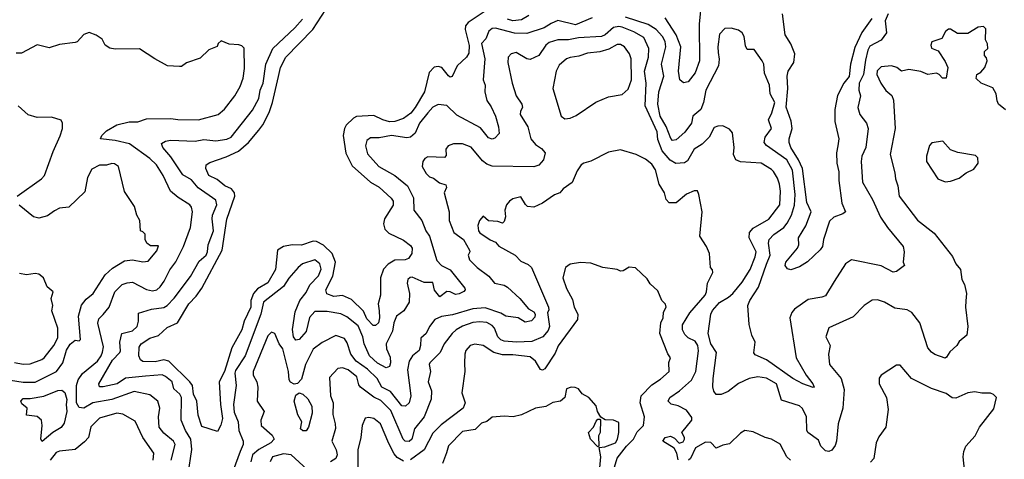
# Model space of a CAD drawing. Extents: x 1793424 to 1900092, y 321114 to 470632.
# Tile 243 of 256: x 1865875 to 1871545, y 438970 to 441501. Entities that reach past the tile are written whole.
import ezdxf

# ---------------------------------------------------------------- set-up
doc = ezdxf.new("R2010")
doc.units = 0

msp = doc.modelspace()

# ---------------------------------------------------------------- linework, layer by layer
at = {"layer": '0CON05XD'}
for points in [[(1866850, 439865), (1866891.7, 439908.3), (1866924.7, 439955.3), (1867040.4, 440175), (1867068, 440352), (1867114.6, 440485), (1867112.5, 440505), (1867095, 440528.1), (1867056.2, 440545), (1867011.5, 440581.5), (1866965, 440604.4), (1866948, 440645), (1866948.8, 440665), (1866970.3, 440679.7), (1867065, 440711.1), (1867135, 440743.5), (1867192.9, 440795), (1867253.1, 440865), (1867275.6, 440895), (1867312.7, 440967.3), (1867331.2, 441025), (1867364.6, 441175), (1867376.4, 441225), (1867407.8, 441285), (1867562.5, 441445), (1867662.6, 441597.4)], [(1869801.4, 441615), (1869787.1, 441475), (1869789.2, 441265), (1869764, 441195), (1869725, 441143.3), (1869697, 441137), (1869677.5, 441155), (1869668.8, 441205), (1869681.4, 441345), (1869655.5, 441415), (1869592.6, 441512.6)], [(1866844.6, 438885), (1866866.3, 439026.3), (1866860.9, 439085), (1866830, 439135), (1866804.6, 439195), (1866806.5, 439326.5), (1866797.5, 439345), (1866763.3, 439375), (1866754.2, 439415), (1866715, 439446.2), (1866695, 439456.2), (1866600.6, 439449.4), (1866485, 439437.1), (1866435.7, 439404.3), (1866355, 439386.2), (1866335, 439387.5), (1866331.2, 439405), (1866410, 439540), (1866451.1, 439585), (1866455.5, 439595), (1866451.5, 439645), (1866464.2, 439695), (1866525, 439709.6), (1866550.8, 439735), (1866559.5, 439765), (1866558.8, 439811.2), (1866635, 439834), (1866705, 439844.4), (1866725, 439855.7), (1866765, 439898.6), (1866858.3, 440021.7), (1866908.8, 440111.2), (1866948.2, 440145), (1866957.5, 440165), (1866960.5, 440205), (1866990.8, 440285), (1866983.3, 440355), (1866985.5, 440375), (1867010.5, 440435), (1867005, 440462), (1866902.6, 440532.6), (1866865, 440580), (1866815, 440608.6), (1866745, 440712.5), (1866699.2, 440765), (1866691.4, 440788.6), (1866715, 440802), (1866743, 440807), (1866885, 440801.4), (1866935, 440810.6), (1867004.3, 440804.3), (1867067.4, 440812.6), (1867092.5, 440825), (1867215, 440980), (1867252.6, 441047.4), (1867260.4, 441095), (1867277.7, 441135), (1867292.5, 441245), (1867333.1, 441335), (1867460, 441455), (1867504.4, 441505)], [(1868555, 441550), (1868458, 441485), (1868442, 441465), (1868440, 441445), (1868463.6, 441353.6), (1868460.7, 441309.3), (1868448.6, 441285), (1868395, 441236), (1868366.1, 441173.9), (1868355, 441171.2), (1868345, 441178.8), (1868306.7, 441225), (1868285, 441232), (1868262.7, 441227.3), (1868232.9, 441197.1), (1868205.6, 441085), (1868152.2, 440995), (1868126.9, 440963.1), (1868085, 440931.9), (1868034.6, 440915.4), (1868005, 440913.8), (1867965.6, 440924.4), (1867915, 440948.8), (1867815.4, 440944.6), (1867797.5, 440935), (1867755, 440893.3), (1867744.7, 440875), (1867738.2, 440835), (1867752.4, 440732.4), (1867789.4, 440659.4), (1867895, 440565.6), (1867945, 440537.5), (1868015, 440474.3), (1868026.8, 440456.8), (1868026.3, 440433.7), (1867975.5, 440354.5), (1867970.6, 440325), (1867977.5, 440295), (1868001.7, 440271.7), (1868085, 440232), (1868125, 440200.6), (1868135.4, 440185), (1868132.8, 440155), (1868113.7, 440126.3), (1868095, 440118.9), (1868035, 440116.7), (1867996.7, 440093.3), (1867970.8, 440065), (1867953.1, 440015), (1867952.2, 439915), (1867940.4, 439865), (1867945.8, 439825), (1867947.5, 439785), (1867941.6, 439755), (1867925, 439740.9), (1867910.5, 439740.5), (1867875, 439778.5), (1867855, 439822.9), (1867785, 439890.5), (1867735, 439912.5), (1867685, 439907.5), (1867643.6, 439923.6), (1867638.5, 439945), (1867678.4, 440025), (1867693.2, 440105), (1867675.3, 440155.3), (1867625, 440202.5), (1867585, 440223.1), (1867565.5, 440225.5), (1867497.8, 440202.2), (1867445, 440204.5), (1867395, 440195.4), (1867360, 440175), (1867347.8, 440062.2), (1867303.6, 439986.4), (1867245, 439951.8), (1867222.2, 439925), (1867206.2, 439885), (1867205.3, 439845), (1867167.7, 439765), (1867154.7, 439715.3), (1867097.4, 439612.6), (1867055, 439476), (1867024.3, 439415), (1867031.2, 439285), (1867043.5, 439205), (1867034.3, 439165.7), (1867015, 439130), (1866925, 439158.6), (1866903.1, 439223.1), (1866895.4, 439305), (1866875.5, 439345), (1866870, 439395), (1866855.6, 439415), (1866735, 439534.6), (1866705, 439542.3), (1866655, 439531.1), (1866585, 439532.5), (1866571.7, 439541.7), (1866561.5, 439565), (1866563.4, 439615), (1866574.8, 439635.2), (1866625, 439666.9), (1866675, 439682.1), (1866725, 439728.6), (1866783.3, 439755), (1866850, 439865)], [(1869172, 441512), (1869075, 441470.9), (1868975, 441496.2), (1868935, 441480), (1868895.3, 441454.7), (1868795, 441422.7), (1868725, 441423.6), (1868615, 441451.9), (1868595, 441450), (1868577.5, 441435), (1868559.1, 441390.9), (1868534.6, 441365), (1868552.9, 441275), (1868544.2, 441155), (1868556.2, 441125), (1868552.9, 441085), (1868565.6, 441035.6), (1868590.3, 441000.3), (1868615.8, 440945), (1868632.5, 440885), (1868636, 440845), (1868610.9, 440819.1), (1868595, 440814.2), (1868575, 440820), (1868528.7, 440878.7), (1868392, 440952), (1868335, 441007.1), (1868285, 441012), (1868255, 440997.1), (1868224.7, 440965.3), (1868177.9, 440905), (1868152.2, 440847.8), (1868125, 440825.6), (1868105, 440821.5), (1868015.4, 440834.6), (1867945, 440821.9), (1867895, 440820), (1867873.9, 440806.1), (1867865.7, 440774.3), (1867878.3, 440728.3), (1867944.2, 440655), (1868035, 440604.4), (1868107.5, 440545), (1868142.7, 440475), (1868144.2, 440405), (1868191.4, 440345), (1868214.4, 440285), (1868234.4, 440255), (1868278, 440115), (1868303.3, 440085), (1868355, 440060.8), (1868439.4, 439955), (1868440.8, 439945), (1868433.6, 439936.4), (1868405, 439922.7), (1868385, 439918.1), (1868355, 439933.5), (1868335, 439936.2), (1868295, 439905.8), (1868264.7, 439944.7), (1868255, 439988.6), (1868205, 439987.5), (1868135, 440018.6), (1868123.1, 440016.9), (1868111.2, 440005), (1868106, 439985), (1868120, 439925), (1868117.5, 439875), (1868088, 439825), (1868044.4, 439795), (1868028.9, 439755), (1868022.1, 439707.9), (1867986, 439635), (1867988, 439605), (1868007.9, 439557.9), (1868011.1, 439525), (1868004.2, 439505), (1867985, 439496.7), (1867935, 439523.5), (1867890, 439565), (1867858.5, 439635), (1867851.2, 439675), (1867825, 439738.6), (1867759.3, 439789.3), (1867725, 439806.9), (1867645, 439820.8), (1867575, 439820.8), (1867543.8, 439786.2), (1867525.6, 439705), (1867485, 439660), (1867465, 439656), (1867452.2, 439675), (1867446.5, 439716.5), (1867460.9, 439819.1), (1867488.1, 439885), (1867525, 439930), (1867545.4, 439974.6), (1867595, 440025.8), (1867611.2, 440065), (1867604.5, 440094.5), (1867575, 440118), (1867504.2, 440095.7), (1867478.6, 440075), (1867425, 440012.9), (1867393.8, 439965), (1867280, 439875), (1867263.1, 439805), (1867173.6, 439565), (1867118.8, 439481.2), (1867114.7, 439465), (1867122.5, 439395), (1867106.2, 439285), (1867110.9, 439240.9), (1867133.3, 439185), (1867136.3, 439136.3), (1867162.9, 439075), (1867162.5, 439055), (1867144, 439014), (1867104.7, 438905.3)], [(1868806.2, 441525), (1868765, 441501.1), (1868715, 441495.5), (1868685, 441504.6)], [(1870876.7, 441535), (1870859.6, 441495), (1870867.1, 441425), (1870835, 441383.5), (1870770.3, 441349.7), (1870758.2, 441325), (1870745, 441268.8), (1870734.4, 441185), (1870709.5, 441135), (1870707.5, 441095), (1870716.9, 441063.1), (1870702.5, 440995), (1870714, 440955), (1870752, 440905), (1870760.8, 440875), (1870747.7, 440765), (1870725.5, 440715), (1870720, 440685), (1870729.2, 440565), (1870786.4, 440466.4), (1870832.9, 440365), (1870872.5, 440305), (1870963.3, 440195), (1870967.5, 440165), (1870962.5, 440105), (1870970, 440085), (1870925, 440050.8), (1870905, 440048.1), (1870835, 440084), (1870665, 440118.8), (1870631.2, 440095), (1870565, 439993.8), (1870515, 439912), (1870495, 439903.1), (1870415, 439890), (1870336, 439835), (1870320.6, 439815), (1870309.2, 439785), (1870345.6, 439555), (1870403.6, 439453.6), (1870442.5, 439405), (1870450, 439385), (1870445, 439383.3), (1870385, 439404), (1870327.5, 439435), (1870175, 439542.5), (1870110.8, 439570.8), (1870102, 439582), (1870111.2, 439645), (1870091.2, 439685), (1870075.7, 439745.7), (1870068.9, 439855), (1870079.6, 439885), (1870128.6, 439961.4), (1870175, 440094), (1870195.8, 440145), (1870187.5, 440215), (1870191.9, 440235), (1870217.1, 440265), (1870274.7, 440305.3), (1870295, 440329.4), (1870319.7, 440375), (1870337.6, 440432.4), (1870340.7, 440495), (1870324.7, 440634.7), (1870293.5, 440693.5), (1870176.2, 440776.2), (1870162, 440795), (1870168.1, 440825), (1870204.2, 440875), (1870187.5, 440925), (1870206.5, 440965), (1870223.2, 441025), (1870197.5, 441075), (1870192.5, 441125), (1870163.6, 441193.6), (1870160, 441245), (1870150, 441265), (1870105, 441330), (1870065, 441330), (1870055, 441350), (1870047.1, 441405), (1870035, 441426), (1870015, 441440), (1869972.1, 441452.1), (1869935, 441450.8), (1869905, 441418.8), (1869894.6, 441345), (1869897, 441313), (1869903.4, 441273.4), (1869900, 441235), (1869826.2, 441095), (1869812.5, 441025), (1869796.7, 440985), (1869751.2, 440945), (1869743.8, 440905), (1869705, 440854.2), (1869655, 440808.8), (1869635, 440806.2), (1869625, 440816.2), (1869597, 440887), (1869563.4, 440945), (1869550, 441015), (1869556.5, 441085), (1869583.6, 441176.4), (1869570.6, 441245), (1869596.5, 441345), (1869591.5, 441375), (1869577.3, 441405), (1869539.4, 441445), (1869495, 441473.9), (1869364.3, 441515)], [(1870782.7, 441507.3), (1870725, 441428.1), (1870685, 441340.6), (1870658.8, 441245), (1870651.9, 441175), (1870621.1, 441135), (1870583.7, 441065), (1870568.9, 440985), (1870569.4, 440915), (1870592, 440815), (1870587.1, 440775), (1870579.5, 440735), (1870580, 440675), (1870592.9, 440625), (1870592.9, 440575), (1870610, 440445), (1870630, 440395), (1870615, 440382.5), (1870562.5, 440365), (1870539.3, 440340.7), (1870504, 440235), (1870498, 440195), (1870484.2, 440175.8), (1870412.3, 440107.7), (1870365, 440078), (1870315, 440061.2), (1870296.4, 440066.4), (1870283.3, 440085), (1870286.7, 440105), (1870353.8, 440185), (1870361.2, 440205), (1870360, 440245), (1870402.5, 440315), (1870432, 440395), (1870408.7, 440448.7), (1870382.4, 440645), (1870360.3, 440695), (1870315.5, 440765), (1870305.7, 440794.3), (1870305.6, 440815), (1870323.1, 440875), (1870317.8, 440917.8), (1870288.5, 440998.5), (1870299.2, 441105), (1870294.1, 441175.9), (1870300, 441205), (1870332.2, 441255), (1870338.2, 441305), (1870315, 441362.5), (1870283.1, 441415), (1870266.9, 441535)], [(1871322.5, 439882.5), (1871321.4, 439845), (1871335.8, 439734.2), (1871330, 439685), (1871285, 439647.5), (1871272.5, 439625), (1871230.5, 439589.5), (1871213, 439557), (1871205, 439552.5), (1871145, 439573.3), (1871126.1, 439586.1), (1871105, 439612.5), (1871058.8, 439755), (1871013.3, 439815), (1870985, 439830), (1870915, 439839.2), (1870855, 439873.8), (1870815, 439888.8), (1870785, 439886.2), (1870737.5, 439855), (1870675, 439790), (1870534, 439726), (1870517.5, 439675), (1870542.5, 439625), (1870532.5, 439575), (1870537.5, 439515), (1870606, 439435), (1870622.7, 439372.7), (1870614.3, 439265), (1870588, 439175), (1870578.6, 439075), (1870571.2, 439048.8), (1870551.7, 439021.7), (1870535, 439013.8), (1870515, 439018.8), (1870489.2, 439045), (1870475, 439079.2), (1870413.8, 439125), (1870407.7, 439137.7), (1870405.8, 439215), (1870382, 439262), (1870365, 439277.1), (1870261.1, 439311.1), (1870233.1, 439405), (1870176.1, 439436.1), (1870125, 439444.5), (1870075.6, 439435.6), (1870015, 439407.1), (1869955, 439360.5), (1869915, 439343.3), (1869885, 439342.5), (1869872.3, 439362.3), (1869866.4, 439386.4), (1869868, 439435), (1869888, 439585), (1869855.8, 439635), (1869840.6, 439695), (1869855.6, 439805), (1869865, 439827.5), (1869905, 439873.1), (1869957.2, 439902.8), (1869980.8, 439925), (1870035, 439989.2), (1870082.3, 440062.3), (1870111.1, 440135), (1870116.4, 440165), (1870075.8, 440245), (1870077.1, 440275), (1870098.6, 440301.4), (1870188.1, 440351.9), (1870253.1, 440435), (1870255.5, 440514.5), (1870250, 440555), (1870238.9, 440588.9), (1870216.3, 440626.3), (1870205, 440639.2), (1870144.7, 440674.7), (1870025, 440681.9), (1869998.8, 440695), (1869986, 440725), (1869990, 440765), (1869979.5, 440849.5), (1869961.7, 440871.7), (1869925, 440890), (1869895, 440888.5), (1869875, 440880), (1869845.4, 440824.6), (1869805, 440784.3), (1869759.4, 440755), (1869721.4, 440688.6), (1869703.6, 440676.4), (1869653.6, 440673.6), (1869621.4, 440691.4), (1869575.7, 440745.7), (1869550.6, 440810.6), (1869545.9, 440855), (1869476, 441005), (1869482.6, 441135), (1869474, 441205), (1869496.9, 441285), (1869497.5, 441335), (1869469.2, 441399.2), (1869411.8, 441431.8), (1869345, 441458.9), (1869325, 441462.1), (1869294.6, 441455.4), (1869246, 441415), (1869224.6, 441405.4), (1869092.6, 441397.4), (1869035, 441384.6), (1868975, 441384.7), (1868925, 441370.4), (1868904.5, 441355), (1868865, 441296), (1868815, 441272.5), (1868795, 441275.8), (1868735, 441312.2), (1868706, 441305), (1868688.6, 441285), (1868685.8, 441255), (1868711.2, 441135), (1868735, 441063.3), (1868766.2, 441015), (1868770, 440995), (1868758.8, 440975), (1868756.7, 440955), (1868801.2, 440885), (1868818.1, 440815), (1868845, 440782.5), (1868880.3, 440760.3), (1868900.8, 440735), (1868891.4, 440695), (1868865.5, 440664.5), (1868835, 440653.1), (1868595, 440658.1), (1868565, 440670), (1868539.3, 440689.3), (1868475, 440767.5), (1868425, 440786), (1868374.2, 440785.8), (1868343.3, 440775), (1868330, 440755), (1868331.7, 440718.3), (1868321.7, 440708.3), (1868225, 440711.2), (1868208.3, 440701.7), (1868196.1, 440683.9), (1868192, 440655), (1868216.7, 440615), (1868235, 440596.7), (1868258.3, 440588.3), (1868291.7, 440561.7), (1868330, 440550), (1868332.5, 440535), (1868320, 440505), (1868348.8, 440395), (1868349.2, 440345), (1868375.7, 440275), (1868430, 440235), (1868465.8, 440175), (1868467.5, 440165), (1868457.5, 440145), (1868465, 440118.8), (1868508.8, 440075), (1868577.5, 440025), (1868610, 439985), (1868665, 439972.5), (1868685, 439961.2), (1868755, 439895.6), (1868805, 439835.7), (1868835, 439819.4), (1868842.7, 439805), (1868841.8, 439788.2), (1868822.1, 439767.9), (1868785, 439760), (1868745, 439783.5), (1868674, 439794), (1868645, 439810.6), (1868555, 439841.2), (1868484, 439836), (1868368, 439802), (1868305, 439791.5), (1868265.6, 439774.4), (1868236, 439735), (1868215.8, 439694.2), (1868185, 439667.5), (1868183.5, 439625), (1868174.6, 439595.4), (1868136.9, 439565), (1868117.1, 439535), (1868108.6, 439485), (1868127.3, 439335), (1868117.3, 439295), (1868096, 439275), (1868075, 439277.5), (1868009.6, 439359.6), (1867960, 439385), (1867934.2, 439435), (1867878.6, 439488.6), (1867812.9, 439535), (1867782.2, 439575), (1867761.1, 439641.1), (1867745.5, 439665.5), (1867696.4, 439683.6), (1867617.7, 439642.3), (1867565, 439603.8), (1867521.4, 439515), (1867498.3, 439431.7), (1867475, 439406), (1867455, 439402), (1867435, 439414), (1867427.6, 439427.6), (1867422.3, 439475), (1867389.6, 439605), (1867368.9, 439635), (1867344.1, 439694.1), (1867325, 439701.2), (1867305, 439680), (1867219.2, 439475), (1867220, 439455), (1867241.2, 439415), (1867246.1, 439386.1), (1867242.9, 439305), (1867283.8, 439245), (1867264.4, 439195), (1867265.6, 439165), (1867328.7, 439108.7), (1867341.2, 439085), (1867322, 439065), (1867252.8, 439027.2), (1867215.5, 438995), (1867206.5, 438955)], [(1871551.7, 440981.7), (1871512.5, 441015), (1871503.6, 441033.6), (1871497.5, 441075), (1871479.3, 441109.3), (1871412.5, 441135), (1871383.3, 441163.3), (1871386.7, 441185), (1871410.6, 441199.4), (1871432, 441225), (1871446.7, 441265), (1871442.5, 441282.5), (1871430, 441295), (1871431.7, 441318.3), (1871450, 441335), (1871448.3, 441361.7), (1871437.5, 441385), (1871439.5, 441449.5), (1871425, 441462.5), (1871395, 441458.8), (1871335, 441422.5), (1871275, 441422.5), (1871235.9, 441445.9), (1871223.6, 441446.4), (1871206.4, 441433.6), (1871185, 441392.5), (1871127, 441373), (1871121.2, 441355), (1871125, 441337.5), (1871165, 441322.5), (1871205, 441260), (1871220, 441225), (1871210, 441165), (1871190, 441165), (1871170, 441185), (1871155, 441192.5), (1871105, 441186), (1871065, 441202), (1870995, 441213.8), (1870953.9, 441203.9), (1870926.1, 441226.1), (1870895, 441236.2), (1870835, 441230), (1870813, 441207), (1870811.4, 441185), (1870834.2, 441135), (1870863.6, 441093.6), (1870896.7, 441065), (1870907.7, 441037.7), (1870916.2, 440875), (1870887.5, 440725), (1870915, 440620), (1870917.5, 440585), (1870932.5, 440545), (1870940, 440485), (1871045, 440346.2), (1871141.2, 440271.2), (1871247.3, 440137.3), (1871265.8, 440095.8), (1871292.3, 440062.3), (1871301.2, 440005), (1871315.8, 439975.8), (1871326.9, 439925), (1871322.5, 439882.5)], [(1866746.7, 438965), (1866771.1, 439055), (1866761.4, 439075), (1866705, 439120), (1866678.6, 439155), (1866674.4, 439215), (1866681.4, 439265), (1866670, 439305), (1866625, 439342), (1866535, 439360.9), (1866405, 439314.5), (1866296.7, 439295), (1866245, 439264.4), (1866218.3, 439268.3), (1866203.3, 439295), (1866203.2, 439395), (1866212.4, 439427.6), (1866236.7, 439463.3), (1866322.5, 439535), (1866344.5, 439565), (1866352.6, 439587.4), (1866357.8, 439617.8), (1866325.6, 439754.4), (1866331.7, 439778.3), (1866355.5, 439804.5), (1866390, 439845), (1866422.5, 439935), (1866465, 439975.7), (1866495, 439986.9), (1866525, 439989.4), (1866605, 439948.5), (1866640.2, 439940.2), (1866665, 439945.5), (1866685, 439963.9), (1866707.3, 439995), (1866739.7, 440060.3), (1866775, 440106.7), (1866819.1, 440195), (1866858, 440305), (1866871.1, 440395), (1866865, 440422), (1866855, 440435.6), (1866787, 440477), (1866743.2, 440513.2), (1866701.9, 440605), (1866662.9, 440665), (1866625, 440702.9), (1866507, 440787), (1866425, 440805.7), (1866340, 440815), (1866348.8, 440835), (1866375, 440862), (1866435, 440895.7), (1866505, 440912.9), (1866555, 440912.2), (1866605, 440929.5), (1866745, 440932.2), (1866785.7, 440925.7), (1866904.2, 440924.2), (1867018, 440955), (1867053.9, 440986.1), (1867115, 441063.3), (1867145, 441117.5), (1867161.2, 441165), (1867170.7, 441219.3), (1867167, 441337), (1867155, 441350), (1867137, 441357), (1867080.7, 441360.7), (1867035, 441380), (1867017.5, 441365), (1867013, 441347), (1866965, 441327.5), (1866915, 441280), (1866836.4, 441253.6), (1866807.7, 441232.3), (1866795, 441231.2), (1866726.1, 441236.1), (1866652.5, 441275), (1866565, 441333.8), (1866425, 441331.2), (1866395, 441337.5), (1866367.5, 441355), (1866349.3, 441389.3), (1866315, 441412.5), (1866275, 441427.5), (1866245, 441416.2), (1866205.9, 441374.1), (1866195, 441370), (1866105, 441358.8), (1866045, 441340), (1865975, 441356.2), (1865885, 441309.2), (1865855, 441309.4)], [(1869015, 440931.2), (1869045, 440933.8), (1869079.7, 440950.3), (1869193.7, 441026.3), (1869265, 441058), (1869345, 441070), (1869379.1, 441100.9), (1869398.6, 441155), (1869396.9, 441275), (1869386.5, 441305), (1869358.6, 441345), (1869335, 441357.5), (1869315, 441358.1), (1869267.6, 441332.4), (1869215, 441316.9), (1869145, 441308.1), (1869095, 441291.4), (1869045, 441283.8), (1869023.3, 441275), (1868980.9, 441239.1), (1868964.2, 441205), (1868946, 441105), (1868993.8, 440945), (1869015, 440931.2)], [(1865860.8, 440485), (1866000, 440585), (1866018.1, 440605), (1866068, 440742), (1866108.3, 440831.7), (1866120.8, 440875), (1866121.2, 440905), (1866115, 440922.5), (1866059.3, 440939.3), (1865975, 440937.5), (1865925, 440953.3), (1865866.7, 441005)], [(1871205, 440568.1), (1871235, 440571.4), (1871285, 440589.2), (1871325, 440618.8), (1871368.8, 440641.2), (1871393.8, 440675), (1871392.5, 440705), (1871379.3, 440719.3), (1871277, 440737), (1871235, 440752.5), (1871191.7, 440801.7), (1871128.3, 440791.7), (1871113.6, 440776.4), (1871096.7, 440715), (1871097.5, 440685), (1871162.5, 440585), (1871205, 440568.1)], [(1869666.1, 438966.1), (1869660, 439005), (1869644.5, 439034.5), (1869578.8, 439075), (1869592, 439095), (1869622.7, 439102.7), (1869645, 439092), (1869672, 439062), (1869695, 439070), (1869704.3, 439085), (1869703.1, 439095), (1869687.5, 439125), (1869746.2, 439195), (1869745, 439210), (1869715, 439252.9), (1869667, 439277), (1869627.3, 439287.3), (1869610, 439305), (1869619.2, 439325), (1869675.3, 439364.7), (1869743.6, 439426.4), (1869768.9, 439475), (1869784.5, 439595), (1869780, 439625), (1869765, 439650), (1869725, 439669.2), (1869705, 439688), (1869691.1, 439715), (1869692.2, 439745), (1869735, 439814.2), (1869821.9, 439915), (1869830, 439935), (1869835.8, 439985), (1869866.4, 440046.4), (1869865, 440060), (1869852.5, 440075), (1869846.7, 440155), (1869830, 440195), (1869792.5, 440255), (1869806, 440395), (1869786.7, 440495), (1869777.5, 440515), (1869760, 440515), (1869715, 440495.8), (1869655, 440445.8), (1869615, 440446), (1869598.6, 440465), (1869588.9, 440505), (1869557.7, 440555), (1869535.9, 440635.9), (1869515, 440668.6), (1869478.7, 440698.7), (1869425.6, 440725.6), (1869335, 440751.2), (1869265, 440738), (1869165, 440686.7), (1869124.1, 440675.9), (1869107.5, 440665), (1869085, 440630), (1869056.1, 440563.9), (1869005, 440527.5), (1868986.1, 440503.9), (1868955, 440493.3), (1868886.1, 440443.9), (1868835, 440422.5), (1868800, 440425), (1868787, 440437), (1868761.7, 440481.7), (1868715, 440468.8), (1868695, 440456.2), (1868678, 440435), (1868668, 440405), (1868673, 440367), (1868665, 440340), (1868655, 440330), (1868629.3, 440339.3), (1868575, 440343.8), (1868545, 440370), (1868523.3, 440345), (1868514.2, 440315.8), (1868518, 440285), (1868525, 440274.2), (1868585, 440233.3), (1868615, 440220), (1868635, 440197.5), (1868727.5, 440145), (1868760.9, 440110.9), (1868802.4, 440092.4), (1868822.5, 440075), (1868920, 439845), (1868921.7, 439828.3), (1868913.8, 439815), (1868925.6, 439735), (1868918.7, 439711.3), (1868887.5, 439675), (1868825, 439647.5), (1868735.7, 439644.3), (1868665, 439650.6), (1868645, 439658.6), (1868628.1, 439675), (1868609.6, 439725), (1868595, 439740.9), (1868565, 439758.2), (1868525, 439762.3), (1868485, 439757.1), (1868425, 439736.5), (1868389.2, 439715), (1868365, 439694.3), (1868318.6, 439635), (1868296.2, 439585), (1868237.5, 439525), (1868233.3, 439515), (1868240, 439475), (1868227.5, 439415), (1868247.5, 439365), (1868244.5, 439315.5), (1868204.3, 439215), (1868148.6, 439145), (1868133.3, 439085), (1868117.7, 439072.3), (1868095, 439073.3), (1868083.8, 439085), (1868011.8, 439251.8), (1867955, 439308.9), (1867915, 439327.7), (1867837.5, 439385), (1867827.9, 439397.9), (1867816.7, 439445), (1867765.9, 439485.9), (1867733.2, 439496.8), (1867706.4, 439493.6), (1867658.3, 439441.7), (1867664.3, 439335), (1867680.8, 439295), (1867678.3, 439228.3), (1867692.2, 439175), (1867693, 439147), (1867672, 439075), (1867698.1, 439025), (1867704.3, 438995), (1867695.7, 438974.3), (1867665, 438956)], [(1865785, 439431.8), (1865895, 439414.5), (1865965, 439414.7), (1866086.9, 439475), (1866123.1, 439525), (1866145, 439598.8), (1866165, 439633.3), (1866194.1, 439655.9), (1866218.3, 439651.7), (1866225, 439660), (1866214.6, 439795), (1866232, 439858), (1866258.6, 439891.4), (1866297.5, 439925), (1866368.3, 440031.7), (1866409.2, 440070.8), (1866477.9, 440112.1), (1866525, 440118.6), (1866585, 440106.2), (1866615, 440111.2), (1866665, 440170), (1866675, 440200), (1866628.3, 440198.3), (1866607.5, 440215), (1866597.5, 440235), (1866597, 440267), (1866585, 440280), (1866570, 440285), (1866567.5, 440345), (1866550, 440375), (1866536.7, 440425), (1866478.3, 440511.7), (1866443.3, 440655), (1866421.7, 440671.7), (1866405, 440673.8), (1866375, 440663.8), (1866335, 440664), (1866290.3, 440639.7), (1866265, 440592.5), (1866249.7, 440510.3), (1866158, 440422), (1866105, 440415.6), (1866075, 440401.4), (1866035, 440371.4), (1865985, 440357.5), (1865955.6, 440365.6), (1865872.6, 440432.6)], [(1869300, 438925), (1869315, 438975.7), (1869368.9, 439045), (1869409.4, 439085), (1869431.3, 439128.7), (1869467.8, 439165), (1869472.5, 439215), (1869447.5, 439295), (1869454.4, 439335.6), (1869515, 439398.8), (1869565, 439432), (1869614.2, 439475.8), (1869612.3, 439527.7), (1869622.5, 439555), (1869607.5, 439577.5), (1869561.2, 439695), (1869566.7, 439755), (1869580, 439785), (1869583, 439817), (1869597.5, 439845), (1869593.3, 439863.3), (1869582.5, 439875), (1869572.5, 439885), (1869549.3, 439939.3), (1869505, 439980), (1869489.3, 440009.3), (1869421.7, 440071.7), (1869385, 440076.7), (1869350, 440055), (1869335, 440053.3), (1869315, 440062.5), (1869233.9, 440073.9), (1869165, 440098.8), (1869105, 440102.5), (1869045, 440093.3), (1869017.5, 440075), (1869002.5, 440015), (1869023.2, 439953.2), (1869059.4, 439889.4), (1869068, 439845), (1869088.8, 439805), (1869088, 439775), (1868976.1, 439623.9), (1868959.3, 439580.7), (1868899.7, 439490.3), (1868885, 439483.8), (1868875, 439486.2), (1868845.7, 439535), (1868815, 439560.6), (1868715, 439571.5), (1868655, 439570.5), (1868604.7, 439584.7), (1868545, 439624.5), (1868496.6, 439633.4), (1868470, 439625), (1868445, 439596.2), (1868438.5, 439575), (1868436.6, 439523.4)], [(1865845, 439528.1), (1865895, 439518.1), (1865935, 439520), (1866003.3, 439545), (1866015.8, 439555), (1866072.5, 439625), (1866095, 439670), (1866095.8, 439725), (1866061.2, 439825), (1866066, 439855), (1866056.7, 439895), (1866067.5, 439935), (1866033.6, 439963.6), (1866012.5, 440015), (1865985, 440036.7), (1865965, 440040), (1865915, 440032.5), (1865875, 440040)], [(1868436.6, 439523.4), (1868438.6, 439475), (1868422, 439352), (1868440, 439295), (1868428.8, 439265), (1868301.5, 439168.5), (1868255, 439120), (1868204.7, 439025.3), (1868125, 438966.7)], [(1871321.4, 438855), (1871308.6, 438985), (1871311.4, 439015), (1871322.5, 439045), (1871377.5, 439105), (1871402.5, 439155), (1871485, 439260), (1871500, 439325), (1871483.6, 439343.6), (1871465, 439350), (1871415, 439350), (1871375, 439358.8), (1871335, 439353.3), (1871265, 439322.5), (1871245, 439323.3), (1871209.5, 439349.5), (1871125, 439378), (1871010, 439435), (1870945, 439512.5), (1870925, 439512.5), (1870835.9, 439454.1), (1870825, 439437.5), (1870823.8, 439405), (1870866.7, 439325), (1870876.1, 439256.1), (1870862, 439155), (1870821.7, 439098.3), (1870806.2, 439065), (1870794, 438975), (1870775, 438954.2)], [(1866005, 439072.5), (1865997.5, 439085), (1866004.4, 439165), (1866000.8, 439195), (1865976.4, 439216.4), (1865914.2, 439224.2), (1865917.5, 439265), (1865888.5, 439288.5), (1865882.5, 439305), (1865895, 439319.4), (1865935, 439319.4), (1866015, 439332.9), (1866095, 439366.7), (1866117.6, 439367.6), (1866134.6, 439354.6), (1866147.5, 439315), (1866142.3, 439285), (1866146.5, 439245), (1866132.2, 439177.8), (1866115, 439153.5), (1866065.4, 439124.6), (1866005, 439072.5)], [(1867525, 439134.4), (1867505, 439134.4), (1867492.5, 439145), (1867500, 439185), (1867476.9, 439225), (1867455.6, 439305), (1867465, 439340), (1867485, 439352.5), (1867506.2, 439345), (1867535, 439318), (1867557.5, 439275), (1867558.6, 439235), (1867538.6, 439155), (1867525, 439134.4)], [(1869215, 438920), (1869221.9, 438985), (1869211.7, 439038.3), (1869245, 439042), (1869305.4, 439065), (1869317.5, 439085), (1869325.3, 439125), (1869325, 439182.5), (1869295, 439196), (1869247.5, 439197.5), (1869221.7, 439211.7), (1869202.5, 439245), (1869195, 439277.5), (1869152.5, 439325), (1869115, 439347.5), (1869092.5, 439375), (1869073.9, 439383.9), (1869050, 439385), (1869023.8, 439375), (1869013.6, 439326.4), (1868990, 439305), (1868945, 439296.7), (1868905, 439273.8), (1868845, 439263.8), (1868765, 439226.7), (1868716.4, 439213.6), (1868665, 439217.5), (1868595, 439212.5), (1868565, 439187.5), (1868535, 439177.5), (1868497.7, 439142.3), (1868425, 439130), (1868345, 439046.7), (1868332.5, 439007.5), (1868310, 438945)], [(1866643.6, 438965), (1866648.1, 439005), (1866584.4, 439095), (1866540.3, 439190.3), (1866469.1, 439229.1), (1866435, 439235.6), (1866335, 439207.1), (1866285, 439156), (1866271.2, 439095), (1866249.1, 439070.9), (1866195, 439026), (1866105, 439017.1), (1866085, 439008.6), (1866050, 438965)], [(1868085, 438960), (1868049.8, 438979.8), (1868031.3, 439001.3), (1868000.3, 439060.3), (1867953.8, 439175), (1867915, 439204.2), (1867885, 439211.2), (1867864.2, 439205.8), (1867847.5, 439165), (1867839.2, 439095), (1867821.9, 439025), (1867823.1, 438925)], [(1869205, 439042.5), (1869162.5, 439085), (1869150, 439125), (1869180, 439155), (1869195, 439190), (1869205, 439200), (1869215, 439200), (1869220, 439195), (1869217.5, 439125), (1869207.5, 439105), (1869210, 439045), (1869205, 439042.5)], [(1870313.8, 438965), (1870293.3, 438985), (1870255, 439056.2), (1870203.9, 439086.1), (1870167.5, 439095), (1870098.8, 439128.8), (1870050, 439135), (1870025, 439121.2), (1869961.7, 439058.3), (1869925, 439051.1), (1869885, 439033.8), (1869855, 439066), (1869825, 439068), (1869767.1, 439035), (1869737.3, 438975), (1869726, 438964)], [(1867531.3, 438911.3), (1867438, 438995), (1867395, 439001.5), (1867330.8, 438985), (1867316.9, 438955)]]:
    msp.add_lwpolyline(points, dxfattribs=at)

doc.saveas('drawing.dxf')
